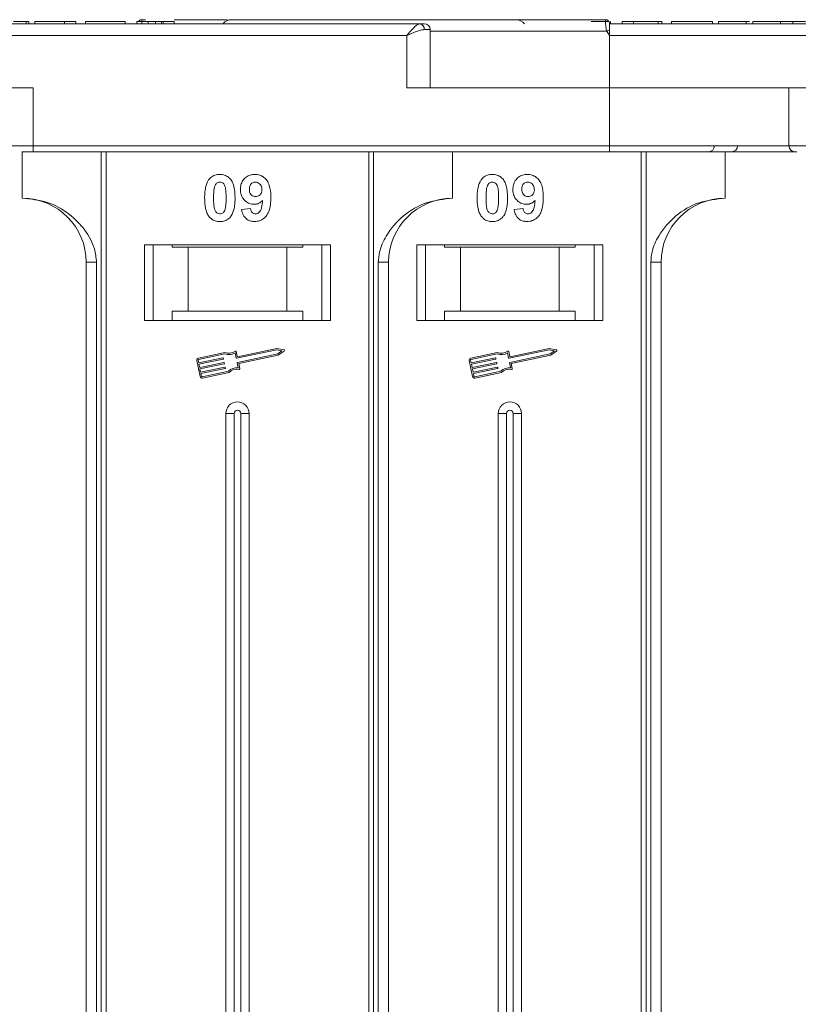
# Model space of a CAD drawing. Header units: millimetres. Extents: x -797 to 677, y 79 to 1112.
# Tile 10 of 75: x -142 to -75, y 405 to 490. Entities that reach past the tile are written whole.
import ezdxf

# ---------------------------------------------------------------- set-up
doc = ezdxf.new("R2010")
doc.units = ezdxf.units.MM

msp = doc.modelspace()

# ---------------------------------------------------------------- linework, layer by layer
at = {"color": 7, "linetype": 'Continuous', "lineweight": 15}
for p, q in [((-140.947, 489.771), (-140.947, 489.971)), ((-140.724, 489.971), (-140.724, 489.771)), ((-140.211, 489.971), (-140.211, 489.771)), ((-140.211, 489.971), (-137.647, 489.971)), ((-137.647, 489.971), (-137.647, 489.771)), ((-137.647, 489.971), (-136.686, 489.971)), ((-136.686, 489.971), (-136.686, 489.771)), ((-135.852, 489.971), (-135.852, 489.771)), ((-135.852, 489.971), (-132.455, 489.971)), ((-132.455, 489.971), (-132.455, 489.771)), ((-131.429, 489.971), (-131.429, 489.771)), ((-131.429, 489.971), (-130.468, 489.971)), ((-130.705, 490.121), (-131.009, 490.121)), ((-131.009, 490.121), (-131.009, 490.121)), ((-130.468, 489.771), (-130.468, 489.971)), ((-129.831, 489.771), (-129.831, 489.971)), ((-129.316, 489.771), (-129.316, 489.971)), ((-129.186, 489.771), (-129.186, 489.971)), ((-129.186, 489.971), (-128.224, 489.971)), ((-128.224, 489.971), (-128.224, 489.771)), ((-91.138, 490.121), (-91.138, 490.121)), ((-90.827, 489.931), (-90.827, 489.971)), ((-90.718, 489.771), (-90.718, 489.971)), ((-89.692, 489.771), (-89.692, 489.971)), ((-89.692, 489.971), (-88.73, 489.971)), ((-88.73, 489.971), (-88.73, 489.771)), ((-88.73, 489.971), (-86.615, 489.971)), ((-86.615, 489.971), (-86.615, 489.771)), ((-86.615, 489.971), (-86.295, 489.971)), ((-86.295, 489.971), (-86.295, 489.771)), ((-85.461, 489.771), (-85.461, 489.971)), ((-85.461, 489.971), (-81.936, 489.971)), ((-81.936, 489.971), (-81.936, 489.771)), ((-81.423, 489.971), (-81.423, 489.771)), ((-79.044, 489.771), (-79.044, 489.971)), ((-78.758, 489.971), (-79.044, 489.971)), ((-78.468, 489.771), (-78.468, 489.971)), ((-76.089, 489.771), (-76.089, 489.971)), ((-75.035, 489.771), (-75.035, 489.971)), ((-107.098, 489.771), (-157.788, 489.771)), ((-131.359, 489.771), (-140.724, 489.771)), ((-106.217, 489.271), (-106.726, 489.271)), ((-106.217, 484.271), (-106.217, 489.271)), ((-78.468, 489.771), (-90.788, 489.771)), ((-40.098, 489.771), (-90.788, 489.771)), ((-74.686, 489.771), (-77.506, 489.771)), ((-157.788, 488.771), (-108.217, 488.771)), ((-108.217, 488.771), (-108.217, 484.271)), ((-91.022, 489.121), (-106.217, 489.121)), ((-90.788, 488.771), (-91.022, 489.121)), ((-90.788, 484.271), (-90.788, 488.771)), ((-90.788, 488.771), (-41.217, 488.771)), ((-140.36, 484.271), (-157.788, 484.271)), ((-140.36, 479.271), (-140.36, 484.271)), ((-108.217, 484.271), (-90.788, 484.271)), ((-90.788, 484.271), (-90.788, 479.271)), ((-73.36, 484.271), (-90.788, 484.271)), ((-75.36, 484.271), (-75.36, 479.271)), ((-140.36, 479.271), (-142.36, 479.271)), ((-90.788, 479.271), (-140.36, 479.271)), ((-140.36, 479.271), (-140.36, 478.771)), ((-90.788, 479.271), (-90.788, 478.771)), ((-75.36, 479.271), (-90.788, 479.271)), ((-73.36, 479.271), (-75.36, 479.271)), ((-141.288, 478.771), (-141.288, 474.771)), ((-140.36, 478.771), (-90.788, 478.771)), ((-134.495, 478.771), (-134.495, 403.771)), ((-134.076, 403.771), (-134.076, 478.771)), ((-111.5, 478.771), (-111.5, 403.771)), ((-111.081, 403.771), (-111.081, 478.771)), ((-104.288, 474.771), (-104.288, 478.771)), ((-88.07, 478.771), (-88.07, 403.771)), ((-87.651, 403.771), (-87.651, 478.771)), ((-80.859, 474.771), (-80.859, 478.771)), ((-122.429, 473.815), (-121.66, 473.899)), ((-99, 473.815), (-98.23, 473.899)), ((-114.788, 470.771), (-130.788, 470.771)), ((-130.788, 470.771), (-130.788, 464.271)), ((-130.038, 464.271), (-130.038, 470.771)), ((-128.402, 470.571), (-128.402, 470.771)), ((-128.402, 470.571), (-127.038, 470.571)), ((-127.038, 470.571), (-127.038, 465.071)), ((-118.538, 470.571), (-127.038, 470.571)), ((-118.538, 465.071), (-118.538, 470.571)), ((-118.538, 470.571), (-117.174, 470.571)), ((-117.174, 470.771), (-117.174, 470.571)), ((-115.538, 470.771), (-115.538, 464.271)), ((-114.788, 464.271), (-114.788, 470.771)), ((-91.359, 470.771), (-107.359, 470.771)), ((-107.359, 470.771), (-107.359, 464.271)), ((-106.609, 464.271), (-106.609, 470.771)), ((-104.972, 470.571), (-104.972, 470.771)), ((-104.972, 470.571), (-103.609, 470.571)), ((-103.609, 470.571), (-103.609, 465.071)), ((-95.109, 470.571), (-103.609, 470.571)), ((-95.109, 465.071), (-95.109, 470.571)), ((-95.109, 470.571), (-93.745, 470.571)), ((-93.745, 470.771), (-93.745, 470.571)), ((-92.109, 470.771), (-92.109, 464.271)), ((-91.359, 464.271), (-91.359, 470.771)), ((-135.788, 469.271), (-134.903, 469.271)), ((-135.788, 469.271), (-135.788, 403.771)), ((-134.903, 403.771), (-134.903, 469.271)), ((-110.673, 469.271), (-110.673, 403.771)), ((-109.788, 469.271), (-110.673, 469.271)), ((-109.788, 403.771), (-109.788, 469.271)), ((-87.244, 469.271), (-87.244, 403.771)), ((-86.359, 469.271), (-87.244, 469.271)), ((-86.359, 403.771), (-86.359, 469.271)), ((-128.402, 465.071), (-128.402, 464.271)), ((-127.038, 465.071), (-128.402, 465.071)), ((-118.538, 465.071), (-127.038, 465.071)), ((-117.174, 465.071), (-118.538, 465.071)), ((-117.174, 464.271), (-117.174, 465.071)), ((-103.609, 465.071), (-104.972, 465.071)), ((-104.972, 465.071), (-104.972, 464.271)), ((-95.109, 465.071), (-103.609, 465.071)), ((-93.745, 465.071), (-95.109, 465.071)), ((-93.745, 464.271), (-93.745, 465.071)), ((-130.788, 464.271), (-114.788, 464.271)), ((-107.359, 464.271), (-91.359, 464.271)), ((-123.87, 461.524), (-126.149, 461.042)), ((-123.882, 461.401), (-126.124, 460.927)), ((-122.896, 461.039), (-122.99, 461.483)), ((-122.805, 461.178), (-122.893, 461.594)), ((-119.4, 461.748), (-122.861, 461.017)), ((-122.788, 460.672), (-119.327, 461.403)), ((-119.4, 461.868), (-122.77, 461.156)), ((-122.678, 460.575), (-119.279, 461.293)), ((-118.799, 461.75), (-119.4, 461.868)), ((-118.958, 461.661), (-119.4, 461.748)), ((-119.327, 461.403), (-118.958, 461.661)), ((-119.279, 461.293), (-118.777, 461.644)), ((-100.441, 461.524), (-102.719, 461.042)), ((-100.452, 461.401), (-102.695, 460.927)), ((-99.466, 461.039), (-99.56, 461.483)), ((-99.376, 461.178), (-99.463, 461.594)), ((-95.97, 461.748), (-99.431, 461.017)), ((-99.359, 460.672), (-95.897, 461.403)), ((-95.971, 461.868), (-99.341, 461.156)), ((-99.248, 460.575), (-95.85, 461.293)), ((-95.37, 461.75), (-95.971, 461.868)), ((-95.528, 461.661), (-95.97, 461.748)), ((-95.897, 461.403), (-95.528, 461.661)), ((-95.85, 461.293), (-95.347, 461.644)), ((-126.285, 460.833), (-125.993, 459.455)), ((-126.17, 460.858), (-126.121, 460.628)), ((-126.121, 460.628), (-124.039, 461.068)), ((-124.014, 460.953), (-126.097, 460.513)), ((-126.097, 460.513), (-126.036, 460.226)), ((-126.036, 460.226), (-123.954, 460.666)), ((-123.929, 460.551), (-126.012, 460.111)), ((-124.004, 461.045), (-123.992, 460.988)), ((-123.919, 460.643), (-123.907, 460.586)), ((-122.717, 460.193), (-122.811, 460.637)), ((-122.584, 460.131), (-122.678, 460.575)), ((-102.855, 460.833), (-102.564, 459.455)), ((-102.74, 460.858), (-102.692, 460.628)), ((-102.692, 460.628), (-100.609, 461.068)), ((-100.585, 460.953), (-102.667, 460.513)), ((-102.667, 460.513), (-102.607, 460.226)), ((-102.607, 460.226), (-100.524, 460.666)), ((-100.5, 460.551), (-102.582, 460.111)), ((-100.574, 461.045), (-100.562, 460.988)), ((-100.489, 460.643), (-100.477, 460.586)), ((-99.287, 460.193), (-99.381, 460.637)), ((-99.154, 460.131), (-99.248, 460.575)), ((-126.012, 460.111), (-125.951, 459.824)), ((-125.951, 459.824), (-123.869, 460.264)), ((-123.844, 460.149), (-125.927, 459.709)), ((-125.927, 459.709), (-125.878, 459.479)), ((-125.809, 459.433), (-123.566, 459.907)), ((-125.785, 459.319), (-123.506, 459.8)), ((-123.834, 460.241), (-123.822, 460.183)), ((-102.582, 460.111), (-102.522, 459.824)), ((-102.522, 459.824), (-100.439, 460.264)), ((-100.415, 460.149), (-102.497, 459.709)), ((-102.497, 459.709), (-102.449, 459.479)), ((-102.379, 459.433), (-100.137, 459.907)), ((-102.355, 459.319), (-100.076, 459.8)), ((-100.404, 460.241), (-100.392, 460.183)), ((-123.788, 456.271), (-123.788, 403.771)), ((-123.788, 456.271), (-123.073, 456.271)), ((-123.073, 456.271), (-123.073, 403.771)), ((-122.503, 403.771), (-122.503, 456.271)), ((-121.788, 456.271), (-122.503, 456.271)), ((-121.788, 403.771), (-121.788, 456.271)), ((-100.359, 456.271), (-100.359, 403.771)), ((-100.359, 456.271), (-99.644, 456.271)), ((-99.644, 456.271), (-99.644, 403.771)), ((-99.074, 403.771), (-99.074, 456.271)), ((-98.359, 456.271), (-99.074, 456.271)), ((-98.359, 403.771), (-98.359, 456.271))]:
    msp.add_line(p, q, dxfattribs=at)
at = {"color": 7, "linetype": 'Continuous', "lineweight": 15, "flags": 128}
msp.add_lwpolyline([(-90.788, 489.771), (-90.788, 489.771)], dxfattribs=at)
at = {"color": 7, "linetype": 'Continuous', "lineweight": 15}
for centre, radius, start, end in [((-131.009, 489.771), 0.35, 89.99817, 145.14923), ((-123.288, 489.121), 1, 90, 139.04573), ((-98.859, 489.121), 1, 40.5416, 90), ((-91.138, 489.771), 0.35, 0.00057, 90.00191), ((-107.173, 489.326), 0.451, 352.91869, 80.47981), ((-106.717, 489.271), 0.5, 0, 90), ((-55.244, 422.193), 75.89, 117.92809, 118.12821), ((-82.27, 479.271), 0.5, 270, 0), ((-80.287, 479.271), 0.5, 270, 0), ((-74.86, 479.271), 0.5, 180, 270), ((-141.288, 469.271), 5.5, 0, 90), ((-104.288, 469.271), 5.5, 90, 180), ((-80.859, 469.271), 5.5, 90, 180), ((-123.517, 462.322), 0.99, 248.37041, 302.16635), ((-123.517, 462.322), 0.873, 246.11204, 307.44471), ((-122.95, 461.582), 0.0587, 11.9297, 127.44471), ((-118.811, 461.692), 0.0587, 304.95116, 78.90824), ((-100.087, 462.322), 0.99, 248.37041, 302.16635), ((-100.087, 462.322), 0.873, 246.11204, 307.44471), ((-99.521, 461.582), 0.0587, 11.9297, 127.44471), ((-95.381, 461.692), 0.0587, 304.95116, 78.90824), ((-126.112, 460.87), 0.176, 101.9297, 191.9297), ((-126.112, 460.87), 0.0587, 101.9297, 191.9297), ((-124.032, 461.039), 0.0294, 11.9297, 101.9297), ((-124.02, 460.982), 0.0294, 281.9297, 11.9297), ((-123.948, 460.637), 0.0294, 11.9297, 101.9297), ((-123.935, 460.58), 0.0294, 281.9297, 11.9297), ((-122.867, 461.045), 0.0294, 191.9297, 281.9297), ((-122.782, 460.643), 0.0294, 101.9297, 191.9297), ((-122.776, 461.185), 0.0294, 191.9297, 281.9297), ((-102.683, 460.87), 0.176, 101.9297, 191.9297), ((-102.683, 460.87), 0.0587, 101.9297, 191.9297), ((-100.603, 461.039), 0.0294, 11.9297, 101.9297), ((-100.591, 460.982), 0.0294, 281.9297, 11.9297), ((-100.518, 460.637), 0.0294, 11.9297, 101.9297), ((-100.506, 460.58), 0.0294, 281.9297, 11.9297), ((-99.438, 461.045), 0.0294, 191.9297, 281.9297), ((-99.353, 460.643), 0.0294, 101.9297, 191.9297), ((-99.347, 461.185), 0.0294, 191.9297, 281.9297), ((-123.863, 460.235), 0.0294, 11.9297, 101.9297), ((-123.85, 460.177), 0.0294, 281.9297, 11.9297), ((-122.86, 459.213), 0.99, 81.69305, 135.48899), ((-122.86, 459.213), 0.873, 76.41469, 137.74736), ((-122.641, 460.119), 0.0587, 256.41469, 11.9297), ((-100.433, 460.235), 0.0294, 11.9297, 101.9297), ((-100.421, 460.177), 0.0294, 281.9297, 11.9297), ((-99.43, 459.213), 0.99, 81.69305, 135.48899), ((-99.43, 459.213), 0.873, 76.41469, 137.74736), ((-99.212, 460.119), 0.0587, 256.41469, 11.9297), ((-125.821, 459.491), 0.176, 191.9297, 281.9297), ((-125.821, 459.491), 0.0587, 191.9297, 281.9297), ((-102.391, 459.491), 0.176, 191.9297, 281.9297), ((-102.391, 459.491), 0.0587, 191.9297, 281.9297), ((-122.788, 456.271), 1, 0, 180), ((-99.359, 456.271), 1, 0, 180), ((-122.788, 456.271), 0.285, 0, 180), ((-99.359, 456.271), 0.285, 0, 180)]:
    msp.add_arc(centre, radius, start, end, dxfattribs=at)
for points, knots in [([(-140.947, 489.971), (-141.007, 489.971), (-141.127, 489.971), (-141.444, 489.971), (-141.765, 489.971), (-142.006, 489.971), (-142.035, 489.971)], [0, 0, 0, 0, 0.250896, 0.502166, 0.940512, 1, 1, 1, 1]), ([(-140.724, 489.971), (-140.724, 489.971), (-140.725, 489.971), (-140.74, 489.971), (-140.765, 489.971), (-140.806, 489.971), (-140.863, 489.971), (-140.919, 489.971), (-140.947, 489.971)], [0, 0, 0, 0, 0.15395, 0.308181, 0.478699, 0.649961, 0.824203, 1, 1, 1, 1]), ([(-131.009, 490.121), (-131.008, 490.113), (-131.008, 490.1), (-131.009, 489.996), (-131.009, 489.884), (-131.016, 489.789), (-131.017, 489.771)], [0, 0, 0, 0, 0.316913, 0.576202, 0.920428, 1, 1, 1, 1]), ([(-129.831, 489.971), (-129.918, 489.971), (-130.057, 489.971), (-130.232, 489.971), (-130.352, 489.971), (-130.462, 489.971), (-130.465, 489.971), (-130.468, 489.971)], [0, 0, 0, 0, 0.189329, 0.302222, 0.415612, 0.548732, 1, 1, 1, 1]), ([(-129.316, 489.971), (-129.356, 489.971), (-129.432, 489.971), (-129.602, 489.971), (-129.737, 489.971), (-129.814, 489.971), (-129.831, 489.971)], [0, 0, 0, 0, 0.330398, 0.624767, 0.917361, 1, 1, 1, 1]), ([(-129.186, 489.971), (-129.187, 489.971), (-129.19, 489.971), (-129.2, 489.971), (-129.214, 489.971), (-129.235, 489.971), (-129.264, 489.971), (-129.298, 489.971), (-129.316, 489.971)], [0, 0, 0, 0, 0.155996, 0.312125, 0.480895, 0.650212, 0.823248, 1, 1, 1, 1]), ([(-123.638, 490.121), (-124.779, 490.121), (-126.291, 490.121), (-127.842, 490.121), (-128.224, 490.121)], [0, 0, 0, 0, 0.753822, 1, 1, 1, 1]), ([(-91.138, 490.121), (-92.451, 490.121), (-95.117, 490.121), (-99.106, 490.121), (-102.749, 490.121), (-105.985, 490.121), (-108.811, 490.121), (-111.472, 490.121), (-114.75, 490.121), (-117.538, 490.121), (-119.74, 490.121), (-121.212, 490.121), (-122.378, 490.121), (-123.149, 490.121), (-123.242, 490.121), (-123.288, 490.121)], [0, 0, 0, 0, 0.077724, 0.157824, 0.240135, 0.304454, 0.368763, 0.43443, 0.500087, 0.631237, 0.695556, 0.759865, 0.842185, 0.922283, 1, 1, 1, 1]), ([(-90.827, 489.971), (-90.881, 489.971), (-90.989, 489.971), (-91.293, 489.971), (-91.758, 489.971), (-92.144, 489.971), (-92.378, 489.971)], [0, 0, 0, 0, 0.20646, 0.413515, 0.645211, 1, 1, 1, 1]), ([(-91.022, 489.121), (-91.039, 489.177), (-91.076, 489.3), (-91.105, 489.486), (-91.125, 489.668), (-91.136, 489.851), (-91.138, 489.997), (-91.139, 490.1), (-91.138, 490.113), (-91.138, 490.121)], [0, 0, 0, 0, 0.1117977, 0.2443303, 0.368648, 0.5004012, 0.6872226, 0.8279677, 1, 1, 1, 1]), ([(-79.044, 489.971), (-79.177, 489.971), (-79.581, 489.971), (-80.241, 489.971), (-80.863, 489.971), (-81.288, 489.971), (-81.413, 489.971), (-81.421, 489.971), (-81.423, 489.971)], [0, 0, 0, 0, 0.102171, 0.30922, 0.51365, 0.692275, 0.932413, 1, 1, 1, 1]), ([(-76.089, 489.971), (-76.222, 489.971), (-76.626, 489.971), (-77.28, 489.971), (-77.899, 489.971), (-78.326, 489.971), (-78.457, 489.971), (-78.466, 489.971), (-78.468, 489.971)], [0, 0, 0, 0, 0.101398, 0.306996, 0.506144, 0.685262, 0.924557, 1, 1, 1, 1]), ([(-75.035, 489.971), (-75.097, 489.971), (-75.221, 489.971), (-75.405, 489.971), (-75.581, 489.971), (-75.749, 489.971), (-75.918, 489.971), (-76.032, 489.971), (-76.089, 489.971)], [0, 0, 0, 0, 0.185429, 0.37219, 0.527708, 0.683877, 0.841678, 1, 1, 1, 1]), ([(-73.947, 489.971), (-74.007, 489.971), (-74.127, 489.971), (-74.444, 489.971), (-74.765, 489.971), (-75.006, 489.971), (-75.035, 489.971)], [0, 0, 0, 0, 0.250896, 0.502166, 0.940512, 1, 1, 1, 1]), ([(-108.217, 488.771), (-108.111, 488.893), (-107.899, 489.138), (-107.589, 489.468), (-107.31, 489.718), (-107.166, 489.754), (-107.098, 489.771)], [0, 0, 0, 0, 0.251131, 0.501805, 0.765641, 1, 1, 1, 1]), ([(-106.726, 489.271), (-106.821, 489.261), (-107.03, 489.239), (-107.529, 489.068), (-107.947, 488.887), (-108.217, 488.771)], [0, 0, 0, 0, 0.227063, 0.501587, 1, 1, 1, 1]), ([(-90.788, 489.771), (-90.788, 489.76), (-90.788, 489.737), (-90.788, 489.565), (-90.788, 489.38), (-90.788, 489.264), (-90.788, 489.245)], [0, 0, 0, 0, 0.313357, 0.626713, 0.94007, 1, 1, 1, 1]), ([(-141.341, 478.771), (-141.321, 478.771), (-141.189, 478.771), (-140.843, 478.771), (-140.518, 478.771), (-140.36, 478.771)], [0, 0, 0, 0, 0.086648, 0.555949, 1, 1, 1, 1]), ([(-90.788, 478.771), (-89.447, 478.771), (-86.723, 478.771), (-82.635, 478.771), (-78.913, 478.771), (-76.252, 478.771), (-74.995, 478.771), (-74.691, 478.771)], [0, 0, 0, 0, 0.239024, 0.485461, 0.738838, 0.936895, 1, 1, 1, 1]), ([(-125.213, 476.416), (-125.168, 476.466), (-125.078, 476.568), (-124.909, 476.683), (-124.721, 476.766), (-124.551, 476.804), (-124.41, 476.819), (-124.337, 476.821), (-124.301, 476.822)], [0, 0, 0, 0, 0.193776, 0.3936, 0.587864, 0.788908, 0.894169, 1, 1, 1, 1]), ([(-124.301, 476.822), (-124.166, 476.812), (-123.894, 476.791), (-123.541, 476.593), (-123.27, 476.299), (-123.018, 475.699), (-123.004, 475.176), (-122.993, 474.79)], [0, 0, 0, 0, 0.147566, 0.296688, 0.431278, 0.580404, 1, 1, 1, 1]), ([(-122.532, 475.517), (-122.524, 475.652), (-122.508, 475.922), (-122.341, 476.302), (-122.062, 476.598), (-121.691, 476.792), (-121.416, 476.812), (-121.274, 476.822)], [0, 0, 0, 0, 0.197927, 0.397728, 0.597413, 0.790584, 1, 1, 1, 1]), ([(-121.274, 476.822), (-121.138, 476.811), (-120.867, 476.79), (-120.506, 476.588), (-120.215, 476.282), (-119.975, 475.748), (-119.92, 475.238), (-119.917, 474.883), (-119.916, 474.824)], [0, 0, 0, 0, 0.148288, 0.297745, 0.443713, 0.607791, 0.934708, 1, 1, 1, 1]), ([(-101.783, 476.416), (-101.739, 476.466), (-101.649, 476.568), (-101.48, 476.683), (-101.291, 476.766), (-101.122, 476.804), (-100.981, 476.819), (-100.908, 476.821), (-100.871, 476.822)], [0, 0, 0, 0, 0.193776, 0.3936, 0.587864, 0.788908, 0.894169, 1, 1, 1, 1]), ([(-100.871, 476.822), (-100.736, 476.812), (-100.464, 476.791), (-100.112, 476.593), (-99.841, 476.299), (-99.589, 475.699), (-99.574, 475.176), (-99.564, 474.79)], [0, 0, 0, 0, 0.147566, 0.296688, 0.431278, 0.580404, 1, 1, 1, 1]), ([(-99.102, 475.517), (-99.094, 475.652), (-99.079, 475.922), (-98.912, 476.302), (-98.632, 476.598), (-98.261, 476.792), (-97.987, 476.812), (-97.844, 476.822)], [0, 0, 0, 0, 0.197927, 0.397728, 0.597413, 0.790584, 1, 1, 1, 1]), ([(-97.844, 476.822), (-97.709, 476.811), (-97.437, 476.79), (-97.077, 476.588), (-96.785, 476.282), (-96.546, 475.748), (-96.491, 475.238), (-96.487, 474.883), (-96.487, 474.824)], [0, 0, 0, 0, 0.148288, 0.297745, 0.443713, 0.607791, 0.934708, 1, 1, 1, 1]), ([(-125.609, 474.798), (-125.606, 474.931), (-125.601, 475.235), (-125.529, 475.764), (-125.389, 476.186), (-125.23, 476.393), (-125.213, 476.416)], [0, 0, 0, 0, 0.236731, 0.537555, 0.949668, 1, 1, 1, 1]), ([(-124.839, 474.798), (-124.839, 474.865), (-124.838, 474.998), (-124.832, 475.179), (-124.822, 475.34), (-124.808, 475.481), (-124.789, 475.623), (-124.766, 475.716), (-124.754, 475.763)], [0, 0, 0, 0, 0.2059417, 0.4119594, 0.558149, 0.7045024, 0.8518015, 1, 1, 1, 1]), ([(-124.754, 475.763), (-124.73, 475.832), (-124.692, 475.944), (-124.584, 476.07), (-124.46, 476.136), (-124.361, 476.153), (-124.307, 476.155), (-124.301, 476.155)], [0, 0, 0, 0, 0.334804, 0.542561, 0.750382, 0.970721, 1, 1, 1, 1]), ([(-124.301, 476.155), (-124.244, 476.15), (-124.142, 476.14), (-124.01, 476.063), (-123.897, 475.916), (-123.801, 475.641), (-123.767, 475.249), (-123.764, 474.949), (-123.762, 474.798)], [0, 0, 0, 0, 0.104614, 0.188814, 0.273512, 0.444127, 0.719481, 1, 1, 1, 1]), ([(-121.762, 475.557), (-121.758, 475.643), (-121.752, 475.782), (-121.677, 475.961), (-121.568, 476.068), (-121.425, 476.142), (-121.318, 476.15), (-121.258, 476.155)], [0, 0, 0, 0, 0.29132, 0.465539, 0.641632, 0.798664, 1, 1, 1, 1]), ([(-121.258, 476.155), (-121.191, 476.148), (-121.054, 476.134), (-120.88, 476.017), (-120.751, 475.859), (-120.694, 475.676), (-120.688, 475.556), (-120.686, 475.5)], [0, 0, 0, 0, 0.207955, 0.420406, 0.62732, 0.827707, 1, 1, 1, 1]), ([(-102.179, 474.798), (-102.177, 474.931), (-102.172, 475.235), (-102.1, 475.764), (-101.959, 476.186), (-101.801, 476.393), (-101.783, 476.416)], [0, 0, 0, 0, 0.236731, 0.537555, 0.949668, 1, 1, 1, 1]), ([(-101.41, 474.798), (-101.409, 474.865), (-101.408, 474.998), (-101.403, 475.179), (-101.392, 475.34), (-101.378, 475.481), (-101.36, 475.623), (-101.336, 475.716), (-101.324, 475.763)], [0, 0, 0, 0, 0.2059417, 0.4119594, 0.558149, 0.7045024, 0.8518015, 1, 1, 1, 1]), ([(-101.324, 475.763), (-101.301, 475.832), (-101.263, 475.944), (-101.154, 476.07), (-101.031, 476.136), (-100.932, 476.153), (-100.878, 476.155), (-100.871, 476.155)], [0, 0, 0, 0, 0.334804, 0.542561, 0.750382, 0.970721, 1, 1, 1, 1]), ([(-100.871, 476.155), (-100.815, 476.15), (-100.712, 476.14), (-100.581, 476.063), (-100.468, 475.916), (-100.372, 475.641), (-100.338, 475.249), (-100.335, 474.949), (-100.333, 474.798)], [0, 0, 0, 0, 0.104614, 0.188814, 0.273512, 0.444127, 0.719481, 1, 1, 1, 1]), ([(-98.333, 475.557), (-98.329, 475.643), (-98.322, 475.782), (-98.248, 475.961), (-98.139, 476.068), (-97.996, 476.142), (-97.889, 476.15), (-97.829, 476.155)], [0, 0, 0, 0, 0.29132, 0.465539, 0.641632, 0.798664, 1, 1, 1, 1]), ([(-97.829, 476.155), (-97.761, 476.148), (-97.624, 476.134), (-97.45, 476.017), (-97.322, 475.859), (-97.264, 475.676), (-97.259, 475.556), (-97.256, 475.5)], [0, 0, 0, 0, 0.207955, 0.420406, 0.62732, 0.827707, 1, 1, 1, 1]), ([(-134.903, 469.271), (-134.946, 469.661), (-135.058, 470.66), (-135.881, 472.114), (-137.251, 473.527), (-139.116, 474.564), (-140.567, 474.702), (-141.288, 474.771)], [0, 0, 0, 0, 0.125713, 0.321276, 0.524466, 0.763484, 1, 1, 1, 1]), ([(-125.216, 473.182), (-125.255, 473.236), (-125.335, 473.345), (-125.443, 473.582), (-125.533, 473.89), (-125.583, 474.227), (-125.605, 474.531), (-125.607, 474.709), (-125.609, 474.798)], [0, 0, 0, 0, 0.118441, 0.239346, 0.459593, 0.684925, 0.84224, 1, 1, 1, 1]), ([(-124.301, 473.437), (-124.369, 473.445), (-124.479, 473.459), (-124.608, 473.547), (-124.712, 473.7), (-124.805, 473.974), (-124.833, 474.364), (-124.837, 474.653), (-124.839, 474.798)], [0, 0, 0, 0, 0.12537, 0.20229, 0.279179, 0.464758, 0.730582, 1, 1, 1, 1]), ([(-123.762, 474.798), (-123.763, 474.731), (-123.764, 474.598), (-123.77, 474.417), (-123.78, 474.255), (-123.794, 474.113), (-123.812, 473.97), (-123.836, 473.877), (-123.848, 473.83)], [0, 0, 0, 0, 0.20527, 0.410616, 0.55715, 0.703844, 0.851471, 1, 1, 1, 1]), ([(-122.993, 474.79), (-122.995, 474.656), (-123.001, 474.353), (-123.071, 473.835), (-123.21, 473.414), (-123.366, 473.207), (-123.389, 473.177)], [0, 0, 0, 0, 0.237281, 0.538591, 0.932677, 1, 1, 1, 1]), ([(-121.35, 474.258), (-121.485, 474.27), (-121.758, 474.295), (-122.108, 474.511), (-122.376, 474.817), (-122.514, 475.171), (-122.526, 475.413), (-122.532, 475.517)], [0, 0, 0, 0, 0.210189, 0.421773, 0.623603, 0.837034, 1, 1, 1, 1]), ([(-121.22, 474.924), (-121.288, 474.93), (-121.413, 474.941), (-121.577, 475.035), (-121.688, 475.166), (-121.753, 475.347), (-121.759, 475.478), (-121.762, 475.557)], [0, 0, 0, 0, 0.213937, 0.398075, 0.583091, 0.751666, 1, 1, 1, 1]), ([(-119.916, 474.824), (-119.919, 474.691), (-119.928, 474.29), (-120.018, 473.734), (-120.297, 473.225), (-120.643, 472.923), (-121.013, 472.785), (-121.247, 472.774), (-121.331, 472.771)], [0, 0, 0, 0, 0.142337, 0.429127, 0.589943, 0.751205, 0.909895, 1, 1, 1, 1]), ([(-120.686, 475.5), (-120.69, 475.42), (-120.698, 475.287), (-120.784, 475.119), (-120.905, 475.009), (-121.054, 474.935), (-121.165, 474.928), (-121.22, 474.924)], [0, 0, 0, 0, 0.2673945, 0.4472142, 0.6271221, 0.8130653, 1, 1, 1, 1]), ([(-104.288, 474.771), (-105.048, 474.694), (-106.568, 474.541), (-108.59, 473.352), (-109.922, 471.801), (-110.582, 470.357), (-110.649, 469.565), (-110.673, 469.271)], [0, 0, 0, 0, 0.249096, 0.498243, 0.745205, 0.90541, 1, 1, 1, 1]), ([(-101.786, 473.182), (-101.826, 473.236), (-101.905, 473.345), (-102.013, 473.582), (-102.104, 473.89), (-102.153, 474.227), (-102.176, 474.531), (-102.178, 474.709), (-102.179, 474.798)], [0, 0, 0, 0, 0.118441, 0.239346, 0.459593, 0.684925, 0.84224, 1, 1, 1, 1]), ([(-100.871, 473.437), (-100.94, 473.445), (-101.05, 473.459), (-101.178, 473.547), (-101.283, 473.7), (-101.375, 473.974), (-101.404, 474.364), (-101.408, 474.653), (-101.41, 474.798)], [0, 0, 0, 0, 0.12537, 0.20229, 0.279179, 0.464758, 0.730582, 1, 1, 1, 1]), ([(-100.333, 474.798), (-100.333, 474.731), (-100.334, 474.598), (-100.34, 474.417), (-100.35, 474.255), (-100.364, 474.113), (-100.383, 473.97), (-100.407, 473.877), (-100.419, 473.83)], [0, 0, 0, 0, 0.20527, 0.410616, 0.55715, 0.703844, 0.851471, 1, 1, 1, 1]), ([(-99.564, 474.79), (-99.566, 474.656), (-99.571, 474.353), (-99.642, 473.835), (-99.78, 473.414), (-99.937, 473.207), (-99.96, 473.177)], [0, 0, 0, 0, 0.237281, 0.538591, 0.932677, 1, 1, 1, 1]), ([(-97.92, 474.258), (-98.056, 474.27), (-98.328, 474.295), (-98.679, 474.511), (-98.946, 474.817), (-99.085, 475.171), (-99.097, 475.413), (-99.102, 475.517)], [0, 0, 0, 0, 0.210189, 0.421773, 0.623603, 0.837034, 1, 1, 1, 1]), ([(-97.791, 474.924), (-97.858, 474.93), (-97.984, 474.941), (-98.147, 475.035), (-98.259, 475.166), (-98.324, 475.347), (-98.33, 475.478), (-98.333, 475.557)], [0, 0, 0, 0, 0.213937, 0.398075, 0.583091, 0.751666, 1, 1, 1, 1]), ([(-96.487, 474.824), (-96.49, 474.691), (-96.498, 474.29), (-96.589, 473.734), (-96.867, 473.225), (-97.214, 472.923), (-97.584, 472.785), (-97.817, 472.774), (-97.902, 472.771)], [0, 0, 0, 0, 0.142337, 0.429127, 0.589943, 0.751205, 0.909895, 1, 1, 1, 1]), ([(-97.256, 475.5), (-97.261, 475.42), (-97.268, 475.287), (-97.355, 475.119), (-97.475, 475.009), (-97.625, 474.935), (-97.735, 474.928), (-97.791, 474.924)], [0, 0, 0, 0, 0.2673945, 0.4472142, 0.6271221, 0.8130653, 1, 1, 1, 1]), ([(-80.859, 474.771), (-81.619, 474.694), (-83.139, 474.541), (-85.161, 473.352), (-86.492, 471.801), (-87.153, 470.357), (-87.219, 469.565), (-87.244, 469.271)], [0, 0, 0, 0, 0.249096, 0.498243, 0.745205, 0.90541, 1, 1, 1, 1]), ([(-121.66, 473.899), (-121.646, 473.819), (-121.626, 473.696), (-121.536, 473.552), (-121.431, 473.474), (-121.324, 473.441), (-121.258, 473.438), (-121.233, 473.437)], [0, 0, 0, 0, 0.3447142, 0.5290593, 0.7142089, 0.8921959, 1, 1, 1, 1]), ([(-120.627, 474.593), (-120.673, 474.544), (-120.767, 474.445), (-120.914, 474.356), (-121.041, 474.305), (-121.14, 474.277), (-121.243, 474.261), (-121.314, 474.259), (-121.35, 474.258)], [0, 0, 0, 0, 0.243491, 0.496266, 0.61821, 0.741704, 0.870158, 1, 1, 1, 1]), ([(-121.233, 473.437), (-121.179, 473.443), (-121.071, 473.454), (-120.919, 473.553), (-120.778, 473.723), (-120.668, 474.084), (-120.644, 474.386), (-120.627, 474.593)], [0, 0, 0, 0, 0.112015, 0.224355, 0.367768, 0.565827, 1, 1, 1, 1]), ([(-98.23, 473.899), (-98.217, 473.819), (-98.196, 473.696), (-98.106, 473.552), (-98.002, 473.474), (-97.895, 473.441), (-97.828, 473.438), (-97.803, 473.437)], [0, 0, 0, 0, 0.3447142, 0.5290593, 0.7142089, 0.8921959, 1, 1, 1, 1]), ([(-97.198, 474.593), (-97.244, 474.544), (-97.338, 474.445), (-97.485, 474.356), (-97.611, 474.305), (-97.71, 474.277), (-97.814, 474.261), (-97.885, 474.259), (-97.92, 474.258)], [0, 0, 0, 0, 0.243491, 0.496266, 0.61821, 0.741704, 0.870158, 1, 1, 1, 1]), ([(-97.803, 473.437), (-97.749, 473.443), (-97.641, 473.454), (-97.489, 473.553), (-97.348, 473.723), (-97.239, 474.084), (-97.214, 474.386), (-97.198, 474.593)], [0, 0, 0, 0, 0.112015, 0.224355, 0.367768, 0.565827, 1, 1, 1, 1]), ([(-124.301, 472.771), (-124.368, 472.773), (-124.502, 472.777), (-124.7, 472.821), (-124.891, 472.899), (-125.036, 472.998), (-125.143, 473.096), (-125.191, 473.153), (-125.216, 473.182)], [0, 0, 0, 0, 0.192635, 0.388697, 0.582015, 0.783044, 0.890959, 1, 1, 1, 1]), ([(-123.848, 473.83), (-123.872, 473.761), (-123.91, 473.649), (-124.017, 473.524), (-124.139, 473.458), (-124.238, 473.44), (-124.293, 473.438), (-124.301, 473.437)], [0, 0, 0, 0, 0.3336776, 0.5404125, 0.7472639, 0.9612091, 1, 1, 1, 1]), ([(-123.389, 473.177), (-123.433, 473.127), (-123.524, 473.025), (-123.692, 472.909), (-123.881, 472.826), (-124.05, 472.788), (-124.192, 472.773), (-124.264, 472.771), (-124.301, 472.771)], [0, 0, 0, 0, 0.193769, 0.393564, 0.587886, 0.789131, 0.894283, 1, 1, 1, 1]), ([(-121.331, 472.771), (-121.467, 472.782), (-121.713, 472.802), (-122.027, 472.984), (-122.269, 473.264), (-122.384, 473.561), (-122.419, 473.761), (-122.429, 473.815)], [0, 0, 0, 0, 0.2427882, 0.4388655, 0.6348012, 0.9009361, 1, 1, 1, 1]), ([(-100.871, 472.771), (-100.938, 472.773), (-101.073, 472.777), (-101.271, 472.821), (-101.461, 472.899), (-101.606, 472.998), (-101.713, 473.096), (-101.762, 473.153), (-101.786, 473.182)], [0, 0, 0, 0, 0.192635, 0.388697, 0.582015, 0.783044, 0.890959, 1, 1, 1, 1]), ([(-100.419, 473.83), (-100.442, 473.761), (-100.48, 473.649), (-100.588, 473.524), (-100.709, 473.458), (-100.808, 473.44), (-100.863, 473.438), (-100.871, 473.437)], [0, 0, 0, 0, 0.3336776, 0.5404125, 0.7472639, 0.9612091, 1, 1, 1, 1]), ([(-99.96, 473.177), (-100.004, 473.127), (-100.094, 473.025), (-100.263, 472.909), (-100.452, 472.826), (-100.621, 472.788), (-100.762, 472.773), (-100.835, 472.771), (-100.871, 472.771)], [0, 0, 0, 0, 0.193769, 0.393564, 0.587886, 0.789131, 0.894283, 1, 1, 1, 1]), ([(-97.902, 472.771), (-98.038, 472.782), (-98.283, 472.802), (-98.597, 472.984), (-98.84, 473.264), (-98.954, 473.561), (-98.99, 473.761), (-99, 473.815)], [0, 0, 0, 0, 0.2427882, 0.4388655, 0.6348012, 0.9009361, 1, 1, 1, 1])]:
    msp.add_open_spline(points, degree=3, knots=knots, dxfattribs=at)
for points in [[(-107.098, 489.771), (-106.989, 489.771), (-106.769, 489.771), (-106.734, 489.771), (-106.717, 489.771)], [(-90.788, 489.245), (-90.788, 489.17), (-90.788, 489.019), (-90.788, 488.853), (-90.788, 488.771)]]:
    msp.add_open_spline(points, degree=3, dxfattribs=at)

doc.saveas('drawing.dxf')
